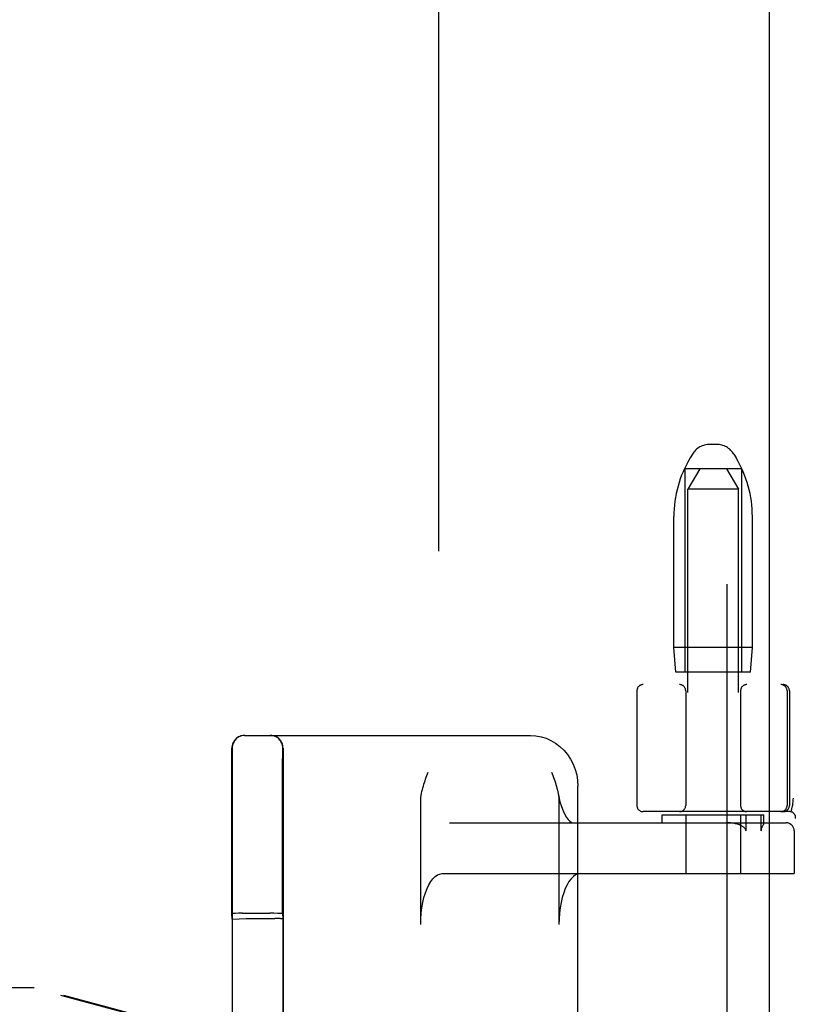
# Model space of a CAD drawing. Header units: inches. Extents: x 0 to 268, y 0 to 174.
# Tile 48 of 85: x 81.7 to 83.61, y 90.05 to 92.47. Entities that reach past the tile are written whole.
import ezdxf

# ---------------------------------------------------------------- set-up
doc = ezdxf.new("R2010")
doc.units = ezdxf.units.IN
doc.header["$LTSCALE"] = 14.749625
doc.header["$MEASUREMENT"] = 0
doc.linetypes.add('HIDDEN', pattern=[0.2, 0.1, -0.1])
doc.layers.add('DEFAULT_2', color=8, linetype='HIDDEN')
doc.layers.add('LEFTHAND_DOOR_ASSEMBLY', color=7, linetype='CONTINUOUS')

msp = doc.modelspace()

# ---------------------------------------------------------------- linework, layer by layer
at = {"layer": 'DEFAULT_2', "color": 8, "linetype": 'HIDDEN'}
for p, q in [((82.732, 52.8157), (82.732, 125.8577)), ((83.4152, 91.4277), (83.3988, 91.4277)), ((83.3559, 91.4034), (83.3504, 91.3942)), ((83.4581, 91.4034), (83.4636, 91.3942)), ((83.337, 91.3677), (83.337, 90.8677)), ((83.477, 91.3677), (83.337, 91.3677)), ((83.3745, 91.3677), (83.3445, 91.3177)), ((83.4395, 91.3677), (83.4695, 91.3177)), ((83.477, 91.3677), (83.477, 90.8677)), ((83.3445, 87.8677), (83.3445, 91.3177)), ((83.4695, 91.3177), (83.3445, 91.3177)), ((83.4695, 87.8677), (83.4695, 91.3177)), ((83.3105, 90.9277), (83.3105, 91.2501)), ((83.5035, 90.9277), (83.5035, 91.2501)), ((83.3155, 90.8677), (83.3105, 90.9277)), ((83.5035, 90.9277), (83.3105, 90.9277)), ((83.4985, 90.8677), (83.5035, 90.9277)), ((83.4985, 90.8677), (83.3155, 90.8677)), ((85.7295, 90.8367), (83.2345, 90.8367)), ((83.2195, 90.8217), (83.2195, 90.5392)), ((83.3395, 90.8217), (83.3395, 90.5392)), ((83.4745, 90.8217), (83.4745, 90.5392)), ((83.5888, 90.8217), (83.5888, 90.5392)), ((83.5945, 90.8217), (83.5945, 90.5392)), ((82.2545, 90.7117), (82.9581, 90.7117)), ((82.2233, 90.639), (82.2234, 90.6728)), ((82.2243, 90.6807), (82.2243, 87.9927)), ((82.3483, 90.6389), (82.3484, 90.6727)), ((82.3493, 90.6807), (82.3493, 87.9927)), ((82.2232, 90.5585), (82.2233, 90.639)), ((82.3482, 90.5586), (82.3483, 90.6389)), ((83.0743, 90.028), (83.0743, 90.5867)), ((82.2232, 90.4298), (82.2232, 90.5585)), ((82.3482, 90.4302), (82.3482, 90.5586)), ((82.6879, 90.2467), (82.6879, 90.5482)), ((83.0279, 90.5482), (83.0279, 90.2467)), ((83.6017, 90.5382), (83.5983, 90.5238)), ((83.6017, 90.5382), (83.6018, 90.5388)), ((83.5949, 90.5242), (83.2345, 90.5242)), ((83.282, 90.4967), (83.282, 90.5167)), ((83.282, 90.5167), (83.532, 90.5167)), ((83.3395, 90.5167), (83.3395, 90.3717)), ((83.4745, 90.5167), (83.4745, 90.3717)), ((83.4879, 90.4767), (83.4879, 90.5167)), ((83.5246, 90.5167), (83.5246, 90.4767)), ((83.532, 90.4964), (83.532, 90.5167)), ((82.7587, 90.4967), (83.5866, 90.4967)), ((83.5301, 90.4921), (83.5283, 90.4885)), ((83.5319, 90.4967), (83.532, 90.4965)), ((83.6064, 90.4767), (83.6064, 90.3717)), ((83.6066, 90.4767), (83.6066, 90.3717)), ((82.2231, 90.2736), (82.2232, 90.4298)), ((82.3481, 90.2736), (82.3482, 90.4302)), ((82.7406, 90.3717), (83.6066, 90.3717)), ((82.2239, 90.2597), (82.2231, 90.2736)), ((82.2401, 90.2741), (82.2322, 90.274)), ((82.2492, 90.2741), (82.2401, 90.2741)), ((82.2492, 90.2741), (82.3171, 90.2742)), ((82.3267, 90.2741), (82.3171, 90.2742)), ((82.3481, 90.2736), (82.3488, 90.2607)), ((82.2239, 90.2597), (82.2588, 90.2611)), ((82.2239, 88.4136), (82.2239, 90.2597)), ((82.2588, 88.4122), (82.2588, 90.2611)), ((82.2588, 90.2611), (82.3288, 90.2611)), ((82.3488, 90.2607), (82.3488, 88.4126))]:
    msp.add_line(p, q, dxfattribs=at)
for points in [[(82.9581, 90.7117), (82.971, 90.7109), (82.9837, 90.7086), (82.9961, 90.7048), (83.0081, 90.6995), (83.0195, 90.6928), (83.0302, 90.6848), (83.0399, 90.6755), (83.0487, 90.665), (83.0563, 90.6536), (83.0627, 90.6412), (83.0677, 90.6282), (83.0714, 90.6147), (83.0736, 90.6008), (83.0743, 90.5867)], [(82.2234, 90.6728), (82.2235, 90.6785), (82.2235, 90.68), (82.2235, 90.6807)], [(82.3484, 90.6727), (82.3485, 90.6784), (82.3485, 90.68), (82.3485, 90.6807)], [(82.6879, 90.5482), (82.6881, 90.5539), (82.6885, 90.5593), (82.6892, 90.5644), (82.69, 90.5692), (82.6909, 90.5738), (82.692, 90.5783), (82.6931, 90.5827), (82.6943, 90.5871), (82.6956, 90.5915), (82.697, 90.5958), (82.6984, 90.6002), (82.6999, 90.6045), (82.7014, 90.6088)], [(82.7014, 90.6088), (82.7044, 90.6174), (82.706, 90.6217)], [(83.0097, 90.6217), (83.0129, 90.6129), (83.0145, 90.6085), (83.016, 90.6041), (83.0175, 90.5997), (83.0189, 90.5953), (83.0203, 90.5908), (83.0216, 90.5864), (83.0228, 90.5818), (83.024, 90.5772), (83.025, 90.5726)], [(83.025, 90.5726), (83.0272, 90.5616), (83.0303, 90.5485), (83.0339, 90.5366), (83.038, 90.5262), (83.0422, 90.5173), (83.0465, 90.5101), (83.0507, 90.5045), (83.0545, 90.5006), (83.0579, 90.4981), (83.0606, 90.4969), (83.0625, 90.4967)], [(83.0259, 90.5681), (83.0267, 90.5631), (83.0273, 90.5582), (83.0277, 90.5532), (83.0279, 90.5482)], [(83.6038, 90.5571), (83.6033, 90.5527), (83.6028, 90.5482), (83.6023, 90.5435), (83.6018, 90.5388)], [(83.476, 90.4895), (83.4717, 90.4915), (83.4669, 90.4932), (83.4617, 90.4946), (83.456, 90.4957), (83.4497, 90.4963), (83.443, 90.4967)], [(83.4879, 90.4767), (83.4877, 90.478), (83.4873, 90.4793), (83.4868, 90.4805), (83.486, 90.4817), (83.4852, 90.4828), (83.4842, 90.4838), (83.4831, 90.4848), (83.4819, 90.4858), (83.4806, 90.4867), (83.4791, 90.4877), (83.4776, 90.4886), (83.476, 90.4895)], [(83.5283, 90.4885), (83.5278, 90.4875), (83.5273, 90.4865), (83.5268, 90.4855), (83.5264, 90.4844), (83.5259, 90.4833), (83.5255, 90.4821), (83.5252, 90.4808), (83.5249, 90.4795), (83.5247, 90.4781), (83.5246, 90.4767)], [(83.532, 90.4965), (83.5319, 90.4962), (83.5318, 90.4957), (83.5315, 90.4951), (83.5312, 90.4945), (83.5309, 90.4937), (83.5305, 90.4929), (83.5301, 90.4921)], [(82.6879, 90.2467), (82.6882, 90.2607), (82.6892, 90.2745), (82.6908, 90.2879), (82.6931, 90.3009), (82.6959, 90.3132), (82.6994, 90.3246), (82.7033, 90.335), (82.7077, 90.3444), (82.7125, 90.3525), (82.7177, 90.3593), (82.7232, 90.3646), (82.7288, 90.3685), (82.7346, 90.3708), (82.7406, 90.3717)], [(83.0806, 90.3717), (83.0746, 90.3708), (83.0689, 90.3685), (83.0632, 90.3646), (83.0577, 90.3593), (83.0525, 90.3525), (83.0477, 90.3444), (83.0433, 90.335), (83.0394, 90.3246), (83.0359, 90.3132), (83.0331, 90.3009), (83.0308, 90.2879), (83.0292, 90.2745), (83.0282, 90.2607), (83.0279, 90.2467)], [(82.2322, 90.274), (82.2291, 90.2739), (82.2265, 90.2739), (82.2246, 90.2738), (82.2235, 90.2737), (82.2231, 90.2736)], [(82.3481, 90.2736), (82.3477, 90.2737), (82.3466, 90.2738), (82.3447, 90.2739), (82.3422, 90.2739), (82.339, 90.274), (82.3354, 90.274), (82.3267, 90.2741)]]:
    msp.add_lwpolyline(points, dxfattribs=at)
for centre, radius, start, end in [((83.3988, 91.3777), 0.05, 90, 149.0363), ((83.4152, 91.3777), 0.05, 30.9637, 90), ((83.5905, 91.2501), 0.28, 149.0363, 180), ((83.2235, 91.2501), 0.28, 0, 30.9637), ((83.2345, 90.8217), 0.015, 90, 180), ((83.3245, 90.8217), 0.015, 0, 90), ((83.4895, 90.8217), 0.015, 90, 180), ((83.5738, 90.8217), 0.015, 0, 90), ((83.5795, 90.8217), 0.015, 0, 90), ((82.2545, 90.6807), 0.031, 90, 180), ((82.2553, 90.6807), 0.031, 90, 180), ((82.3175, 90.6807), 0.031, 0, 90), ((82.3183, 90.6807), 0.031, 0, 90), ((83.2345, 90.5392), 0.015, 180, 270), ((83.3245, 90.5392), 0.015, 270, 360), ((83.4895, 90.5392), 0.015, 180, 270), ((83.5738, 90.5392), 0.015, 270, 360), ((83.5795, 90.5392), 0.015, 270, 360), ((83.5949, 90.5092), 0.015, 353.0043, 90), ((83.5864, 90.4767), 0.02, 0, 90), ((83.5866, 90.4767), 0.02, 0, 90)]:
    msp.add_arc(centre, radius, start, end, dxfattribs=at)
msp.add_ellipse((82.3288, 90.2607), major_axis=(0.02, 0), ratio=0.017455, start_param=0.000895, end_param=1.571692, dxfattribs=at)
at = {"layer": 'LEFTHAND_DOOR_ASSEMBLY', "color": 8, "linetype": 'HIDDEN'}
for p, q in [((83.4405, 126.4827), (83.4405, 52.1907)), ((81.4165, 90.0917), (81.7374, 90.0917)), ((83.2272, 89.6893), (81.7298, 90.0917)), ((83.2349, 89.6893), (81.7374, 90.0917))]:
    msp.add_line(p, q, dxfattribs=at)
at = {"layer": 'LEFTHAND_DOOR_ASSEMBLY', "color": 3, "linetype": 'Continuous'}
msp.add_line((83.5445, 126.4827), (83.5445, 52.1907), dxfattribs=at)

doc.saveas('drawing.dxf')
